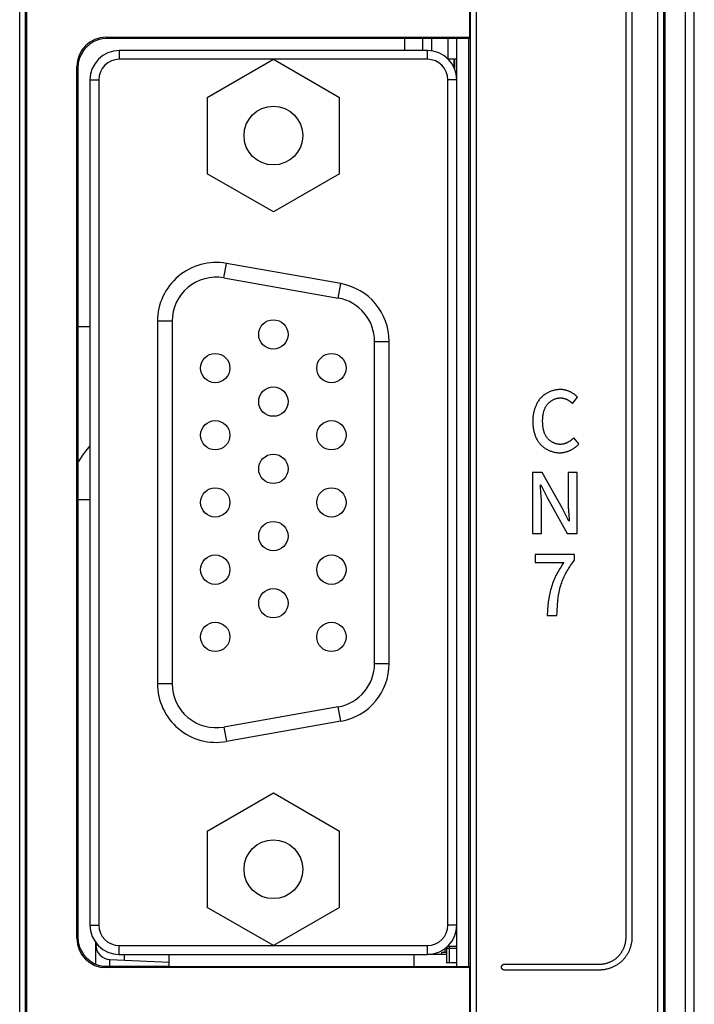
# Model space of a CAD drawing. Header units: millimetres. Extents: x 674 to 3111, y -226 to 595.
# Tile 23 of 47: x 2349 to 2372, y 222 to 256. Entities that reach past the tile are written whole.
import ezdxf

# ---------------------------------------------------------------- set-up
doc = ezdxf.new("R2010")
doc.units = ezdxf.units.MM
doc.header["$LTSCALE"] = 30.734
doc.layers.get('0').update_dxf_attribs({"linetype": 'CONTINUOUS'})

msp = doc.modelspace()

# ---------------------------------------------------------------- linework, layer by layer
at = {"color": 7, "linetype": 'Continuous'}
for p, q in [((2372.085, 192.654), (2372.085, 362.654)), ((2372.385, 192.954), (2372.385, 362.354)), ((2371.143, 193.439), (2371.143, 329.163)), ((2371.343, 193.443), (2371.343, 329.163)), ((2371.385, 329.206), (2371.385, 193.395)), ((2349.388, 218.667), (2349.388, 324.304)), ((2349.588, 218.667), (2349.588, 324.304)), ((2349.634, 218.646), (2349.634, 324.304)), ((2364.759, 218.667), (2364.759, 324.315)), ((2364.959, 218.667), (2364.959, 324.301)), ((2370.058, 224.622), (2370.058, 310.254)), ((2370.258, 310.254), (2370.258, 224.622)), ((2364.738, 255.304), (2364.738, 257.298)), ((2352.335, 255.304), (2364.738, 255.304)), ((2352.335, 255.304), (2352.373, 255.266)), ((2364.699, 255.266), (2352.373, 255.266)), ((2362.515, 254.854), (2362.515, 255.266)), ((2363.125, 255.266), (2363.125, 254.854)), ((2363.425, 255.266), (2363.425, 254.854)), ((2363.985, 255.266), (2363.985, 254.567)), ((2364.285, 223.641), (2364.285, 255.266)), ((2364.738, 255.304), (2364.699, 255.266)), ((2364.699, 223.641), (2364.699, 255.266)), ((2363.285, 254.854), (2352.785, 254.854)), ((2352.785, 254.854), (2352.785, 254.554)), ((2363.285, 254.554), (2363.285, 254.854)), ((2363.285, 254.554), (2352.785, 254.554)), ((2355.784, 253.254), (2358.035, 254.554)), ((2358.035, 254.554), (2360.287, 253.254)), ((2363.982, 254.57), (2364.185, 254.57)), ((2364.185, 254.57), (2364.185, 254.281)), ((2364.205, 254.57), (2364.285, 254.57)), ((2364.205, 254.57), (2364.205, 254.251)), ((2351.335, 254.304), (2351.373, 254.267)), ((2351.335, 224.603), (2351.335, 254.304)), ((2351.373, 254.267), (2351.373, 224.641)), ((2351.785, 253.854), (2352.085, 253.854)), ((2351.785, 253.854), (2351.785, 225.054)), ((2352.085, 253.854), (2352.085, 225.054)), ((2364.285, 253.854), (2363.985, 253.854)), ((2363.985, 225.054), (2363.985, 253.854)), ((2355.784, 253.254), (2355.784, 250.654)), ((2360.287, 250.654), (2360.287, 253.254)), ((2358.035, 249.354), (2355.784, 250.654)), ((2360.287, 250.654), (2358.035, 249.354)), ((2356.346, 247.106), (2356.433, 247.598)), ((2360.333, 246.911), (2356.433, 247.598)), ((2356.346, 247.106), (2360.246, 246.418)), ((2360.246, 246.418), (2360.333, 246.911)), ((2354.585, 245.629), (2354.085, 245.629)), ((2354.085, 245.629), (2354.085, 233.279)), ((2354.585, 245.629), (2354.585, 233.279)), ((2351.373, 245.451), (2351.785, 245.451)), ((2361.485, 244.941), (2361.985, 244.941)), ((2361.485, 233.966), (2361.485, 244.941)), ((2361.985, 233.966), (2361.985, 244.941)), ((2368.228, 242.83), (2368.406, 243.039)), ((2368.448, 241.447), (2368.273, 241.653)), ((2367.204, 240.473), (2366.868, 240.473)), ((2366.868, 240.473), (2366.868, 238.395)), ((2367.892, 239.253), (2367.204, 240.473)), ((2368.392, 240.473), (2368.081, 240.473)), ((2368.081, 240.473), (2368.081, 239.505)), ((2368.392, 238.395), (2368.392, 240.473)), ((2367.139, 240.015), (2367.136, 240.055)), ((2367.159, 239.775), (2367.139, 240.015)), ((2367.15, 240.055), (2367.367, 239.62)), ((2367.367, 239.62), (2368.056, 238.395)), ((2351.785, 239.543), (2351.373, 239.543)), ((2367.178, 238.395), (2367.178, 239.375)), ((2368.109, 238.813), (2367.892, 239.253)), ((2368.103, 239.057), (2368.12, 238.854)), ((2368.12, 238.854), (2368.124, 238.813)), ((2366.868, 238.395), (2367.178, 238.395)), ((2368.056, 238.395), (2368.392, 238.395)), ((2368.301, 237.683), (2366.964, 237.683)), ((2366.964, 237.683), (2366.964, 237.409)), ((2368.301, 237.486), (2368.301, 237.683)), ((2366.964, 237.409), (2367.94, 237.409)), ((2367.37, 235.606), (2367.703, 235.606)), ((2361.485, 233.966), (2361.985, 233.966)), ((2354.585, 233.279), (2354.085, 233.279)), ((2360.246, 232.489), (2356.346, 231.802)), ((2360.333, 231.997), (2360.246, 232.489)), ((2360.333, 231.997), (2356.433, 231.309)), ((2356.346, 231.802), (2356.433, 231.309)), ((2355.784, 228.254), (2358.035, 229.554)), ((2358.035, 229.554), (2360.287, 228.254)), ((2355.784, 228.254), (2355.784, 225.654)), ((2360.287, 225.654), (2360.287, 228.254)), ((2358.035, 224.354), (2355.784, 225.654)), ((2360.287, 225.654), (2358.035, 224.354)), ((2351.785, 225.054), (2352.085, 225.054)), ((2364.285, 225.054), (2363.985, 225.054)), ((2351.335, 224.603), (2351.373, 224.641)), ((2351.985, 223.722), (2351.985, 224.46)), ((2351.985, 224.382), (2352.05, 224.381)), ((2352.785, 224.354), (2363.285, 224.354)), ((2352.785, 224.054), (2352.785, 224.354)), ((2363.285, 224.054), (2363.285, 224.354)), ((2363.935, 224.121), (2363.765, 224.121)), ((2363.765, 224.121), (2363.765, 224.057)), ((2363.885, 224.259), (2363.885, 224.121)), ((2363.935, 224.3), (2363.935, 223.766)), ((2363.935, 224.266), (2364.285, 224.266)), ((2363.978, 224.335), (2364.285, 224.335)), ((2364.035, 223.766), (2364.035, 224.335)), ((2352.464, 223.883), (2354.485, 223.795)), ((2352.464, 223.659), (2352.464, 223.883)), ((2352.785, 224.054), (2363.285, 224.054)), ((2352.948, 223.879), (2352.951, 223.862)), ((2354.485, 223.659), (2354.485, 224.054)), ((2362.835, 223.641), (2362.835, 224.057)), ((2363.316, 224.057), (2363.935, 224.057)), ((2352.194, 223.659), (2354.485, 223.659)), ((2352.335, 223.604), (2352.373, 223.641)), ((2364.738, 223.604), (2352.335, 223.604)), ((2352.373, 223.641), (2364.699, 223.641)), ((2364.285, 223.766), (2363.935, 223.766)), ((2364.699, 223.641), (2364.738, 223.604)), ((2364.738, 220.651), (2364.738, 223.604)), ((2365.908, 223.722), (2369.158, 223.722)), ((2369.158, 223.522), (2365.908, 223.522))]:
    msp.add_line(p, q, dxfattribs=at)
for points in [[(2352.373, 255.266), (2352.217, 255.254), (2352.065, 255.218), (2351.919, 255.158), (2351.784, 255.075), (2351.665, 254.973), (2351.563, 254.853), (2351.48, 254.717), (2351.42, 254.571), (2351.385, 254.42), (2351.373, 254.267)], [(2367.816, 243.302), (2367.787, 243.301), (2367.758, 243.3), (2367.729, 243.297), (2367.699, 243.293), (2367.67, 243.289), (2367.641, 243.283), (2367.612, 243.277), (2367.583, 243.27), (2367.554, 243.261), (2367.526, 243.252), (2367.498, 243.242), (2367.47, 243.231), (2367.442, 243.219), (2367.415, 243.206), (2367.388, 243.193), (2367.361, 243.178), (2367.336, 243.163), (2367.31, 243.147), (2367.285, 243.13), (2367.261, 243.113), (2367.238, 243.094), (2367.215, 243.075), (2367.193, 243.056), (2367.171, 243.035), (2367.151, 243.014), (2367.131, 242.992), (2367.112, 242.969), (2367.094, 242.946), (2367.077, 242.922), (2367.06, 242.898), (2367.045, 242.873), (2367.03, 242.847), (2367.016, 242.821), (2367.002, 242.795), (2366.99, 242.768), (2366.978, 242.74), (2366.967, 242.713), (2366.956, 242.685), (2366.946, 242.657), (2366.937, 242.628), (2366.929, 242.599), (2366.921, 242.57), (2366.914, 242.541), (2366.908, 242.512), (2366.902, 242.483), (2366.897, 242.453), (2366.893, 242.424), (2366.889, 242.394), (2366.886, 242.364), (2366.884, 242.335), (2366.882, 242.305), (2366.88, 242.276), (2366.879, 242.247), (2366.879, 242.218)], [(2368.406, 243.039), (2368.393, 243.053), (2368.38, 243.066), (2368.367, 243.079), (2368.353, 243.091), (2368.339, 243.104), (2368.324, 243.116), (2368.309, 243.127), (2368.294, 243.139), (2368.279, 243.15), (2368.263, 243.16), (2368.247, 243.171), (2368.231, 243.181), (2368.214, 243.191), (2368.197, 243.2), (2368.18, 243.209), (2368.163, 243.218), (2368.146, 243.226), (2368.128, 243.234), (2368.111, 243.241), (2368.093, 243.248), (2368.075, 243.255), (2368.057, 243.261), (2368.038, 243.267), (2368.02, 243.272), (2368.002, 243.277), (2367.983, 243.282), (2367.965, 243.286), (2367.946, 243.289), (2367.927, 243.293), (2367.909, 243.295), (2367.89, 243.298), (2367.872, 243.299), (2367.853, 243.301), (2367.834, 243.301), (2367.816, 243.302)], [(2367.215, 242.229), (2367.215, 242.249), (2367.215, 242.269), (2367.216, 242.29), (2367.217, 242.31), (2367.218, 242.331), (2367.22, 242.351), (2367.222, 242.371), (2367.224, 242.392), (2367.226, 242.412), (2367.229, 242.433), (2367.233, 242.453), (2367.236, 242.474), (2367.24, 242.494), (2367.245, 242.514), (2367.25, 242.534), (2367.255, 242.554), (2367.261, 242.574), (2367.267, 242.593), (2367.274, 242.612), (2367.281, 242.631), (2367.289, 242.65), (2367.297, 242.669), (2367.306, 242.687), (2367.316, 242.705), (2367.325, 242.723), (2367.336, 242.74), (2367.347, 242.757), (2367.359, 242.774), (2367.371, 242.79), (2367.384, 242.806), (2367.396, 242.82), (2367.41, 242.834), (2367.423, 242.848), (2367.437, 242.861), (2367.452, 242.874), (2367.467, 242.886), (2367.482, 242.898), (2367.498, 242.909), (2367.514, 242.92), (2367.531, 242.931), (2367.548, 242.94), (2367.565, 242.95), (2367.582, 242.959), (2367.6, 242.967), (2367.618, 242.974), (2367.636, 242.981), (2367.654, 242.988), (2367.672, 242.994), (2367.691, 242.999), (2367.709, 243.004), (2367.728, 243.007), (2367.747, 243.011), (2367.765, 243.013), (2367.784, 243.015), (2367.803, 243.016), (2367.822, 243.016)], [(2367.822, 243.016), (2367.834, 243.016), (2367.846, 243.016), (2367.858, 243.015), (2367.87, 243.014), (2367.882, 243.012), (2367.894, 243.01), (2367.906, 243.008), (2367.918, 243.006), (2367.93, 243.003), (2367.942, 243), (2367.954, 242.997), (2367.966, 242.993), (2367.978, 242.989), (2367.99, 242.985), (2368.001, 242.981), (2368.013, 242.976), (2368.025, 242.971), (2368.036, 242.966), (2368.047, 242.961), (2368.059, 242.955), (2368.07, 242.949), (2368.081, 242.943), (2368.092, 242.937), (2368.102, 242.93), (2368.113, 242.924), (2368.124, 242.917), (2368.134, 242.91), (2368.144, 242.902), (2368.154, 242.895), (2368.164, 242.887), (2368.174, 242.88), (2368.183, 242.872), (2368.193, 242.864), (2368.202, 242.856), (2368.211, 242.847), (2368.22, 242.839), (2368.228, 242.83)], [(2366.879, 242.218), (2366.879, 242.189), (2366.88, 242.16), (2366.881, 242.131), (2366.883, 242.102), (2366.886, 242.072), (2366.889, 242.043), (2366.892, 242.013), (2366.897, 241.984), (2366.901, 241.955), (2366.907, 241.926), (2366.913, 241.896), (2366.92, 241.868), (2366.927, 241.839), (2366.935, 241.81), (2366.944, 241.782), (2366.953, 241.754), (2366.964, 241.726), (2366.974, 241.699), (2366.986, 241.671), (2366.998, 241.645), (2367.011, 241.619), (2367.025, 241.593), (2367.04, 241.568), (2367.055, 241.543), (2367.072, 241.519), (2367.089, 241.495), (2367.106, 241.472), (2367.125, 241.45), (2367.145, 241.428), (2367.165, 241.407), (2367.186, 241.387), (2367.208, 241.368), (2367.23, 241.349), (2367.254, 241.331), (2367.278, 241.314), (2367.302, 241.297), (2367.327, 241.282), (2367.353, 241.267), (2367.379, 241.253), (2367.405, 241.24), (2367.432, 241.228), (2367.46, 241.216), (2367.487, 241.206), (2367.515, 241.196), (2367.544, 241.187), (2367.572, 241.179), (2367.6, 241.172), (2367.629, 241.166), (2367.658, 241.16), (2367.687, 241.156), (2367.716, 241.153), (2367.744, 241.15), (2367.773, 241.149), (2367.802, 241.148)], [(2367.813, 241.433), (2367.794, 241.434), (2367.776, 241.435), (2367.757, 241.437), (2367.738, 241.439), (2367.719, 241.442), (2367.701, 241.446), (2367.682, 241.451), (2367.664, 241.456), (2367.645, 241.462), (2367.627, 241.469), (2367.609, 241.476), (2367.591, 241.484), (2367.573, 241.492), (2367.556, 241.501), (2367.539, 241.51), (2367.522, 241.52), (2367.506, 241.531), (2367.49, 241.542), (2367.474, 241.553), (2367.459, 241.565), (2367.444, 241.578), (2367.429, 241.59), (2367.415, 241.604), (2367.402, 241.617), (2367.389, 241.631), (2367.376, 241.646), (2367.364, 241.662), (2367.352, 241.678), (2367.34, 241.695), (2367.329, 241.713), (2367.319, 241.73), (2367.309, 241.748), (2367.3, 241.766), (2367.292, 241.785), (2367.284, 241.804), (2367.276, 241.823), (2367.269, 241.842), (2367.263, 241.862), (2367.257, 241.881), (2367.252, 241.901), (2367.247, 241.921), (2367.242, 241.941), (2367.238, 241.962), (2367.234, 241.982), (2367.231, 242.003), (2367.228, 242.023), (2367.225, 242.044), (2367.223, 242.065), (2367.221, 242.085), (2367.219, 242.106), (2367.218, 242.127), (2367.217, 242.147), (2367.216, 242.168), (2367.215, 242.188), (2367.215, 242.209), (2367.215, 242.229)], [(2368.273, 241.653), (2368.264, 241.644), (2368.255, 241.634), (2368.245, 241.624), (2368.235, 241.615), (2368.225, 241.606), (2368.215, 241.597), (2368.204, 241.588), (2368.193, 241.579), (2368.182, 241.57), (2368.171, 241.562), (2368.16, 241.554), (2368.148, 241.546), (2368.137, 241.538), (2368.125, 241.53), (2368.113, 241.523), (2368.101, 241.516), (2368.089, 241.509), (2368.076, 241.503), (2368.064, 241.496), (2368.051, 241.49), (2368.039, 241.484), (2368.026, 241.479), (2368.013, 241.474), (2368, 241.469), (2367.987, 241.464), (2367.974, 241.46), (2367.961, 241.456), (2367.947, 241.452), (2367.934, 241.448), (2367.921, 241.445), (2367.907, 241.443), (2367.894, 241.44), (2367.88, 241.438), (2367.867, 241.436), (2367.853, 241.435), (2367.84, 241.434), (2367.827, 241.433), (2367.813, 241.433)], [(2351.373, 240.805), (2351.434, 240.909), (2351.538, 241.064), (2351.643, 241.204), (2351.748, 241.329), (2351.785, 241.37)], [(2367.802, 241.148), (2367.822, 241.148), (2367.842, 241.149), (2367.861, 241.151), (2367.881, 241.153), (2367.901, 241.155), (2367.921, 241.158), (2367.941, 241.161), (2367.961, 241.165), (2367.981, 241.17), (2368.001, 241.175), (2368.021, 241.18), (2368.04, 241.186), (2368.06, 241.192), (2368.079, 241.199), (2368.099, 241.206), (2368.118, 241.214), (2368.137, 241.222), (2368.156, 241.231), (2368.174, 241.239), (2368.193, 241.249), (2368.211, 241.259), (2368.229, 241.269), (2368.247, 241.279), (2368.264, 241.29), (2368.281, 241.301), (2368.298, 241.313), (2368.315, 241.325), (2368.331, 241.337), (2368.347, 241.35), (2368.363, 241.363), (2368.378, 241.376), (2368.393, 241.39), (2368.407, 241.404), (2368.421, 241.418), (2368.435, 241.433), (2368.448, 241.447)], [(2367.178, 239.375), (2367.178, 239.415), (2367.177, 239.455), (2367.176, 239.495), (2367.175, 239.535), (2367.173, 239.575), (2367.17, 239.615), (2367.168, 239.655), (2367.165, 239.695), (2367.159, 239.775)], [(2368.081, 239.505), (2368.082, 239.464), (2368.082, 239.423), (2368.083, 239.382), (2368.085, 239.342), (2368.087, 239.301), (2368.089, 239.26), (2368.091, 239.22), (2368.094, 239.179), (2368.097, 239.138), (2368.103, 239.057)], [(2367.94, 237.409), (2367.907, 237.362), (2367.874, 237.314), (2367.842, 237.265), (2367.811, 237.216), (2367.781, 237.166), (2367.752, 237.115), (2367.724, 237.064), (2367.696, 237.013), (2367.67, 236.961), (2367.645, 236.908), (2367.621, 236.855), (2367.598, 236.801), (2367.576, 236.747), (2367.556, 236.693), (2367.537, 236.638), (2367.519, 236.583), (2367.502, 236.527), (2367.486, 236.471), (2367.472, 236.415), (2367.459, 236.358), (2367.447, 236.301), (2367.436, 236.244), (2367.426, 236.186), (2367.418, 236.129), (2367.409, 236.071), (2367.402, 236.013), (2367.396, 235.955), (2367.39, 235.897), (2367.385, 235.839), (2367.38, 235.78), (2367.377, 235.722), (2367.373, 235.664), (2367.37, 235.606)], [(2367.703, 235.606), (2367.708, 235.72), (2367.711, 235.777), (2367.714, 235.834), (2367.717, 235.891), (2367.721, 235.948), (2367.725, 236.005), (2367.73, 236.062), (2367.736, 236.119), (2367.742, 236.176), (2367.75, 236.233), (2367.758, 236.289), (2367.767, 236.345), (2367.778, 236.401), (2367.789, 236.457), (2367.802, 236.512), (2367.816, 236.567), (2367.832, 236.622), (2367.848, 236.674), (2367.866, 236.726), (2367.885, 236.777), (2367.906, 236.828), (2367.927, 236.879), (2367.95, 236.929), (2367.974, 236.978), (2367.999, 237.027), (2368.025, 237.076), (2368.052, 237.124), (2368.081, 237.171), (2368.11, 237.218), (2368.14, 237.264), (2368.17, 237.31), (2368.202, 237.355), (2368.234, 237.399), (2368.268, 237.443), (2368.301, 237.486)], [(2351.373, 224.641), (2351.385, 224.486), (2351.421, 224.333), (2351.482, 224.187), (2351.564, 224.052), (2351.666, 223.933), (2351.786, 223.831), (2351.922, 223.749), (2352.068, 223.689), (2352.219, 223.653), (2352.373, 223.641)], [(2369.793, 223.986), (2369.808, 224.001), (2369.821, 224.016), (2369.835, 224.031), (2369.848, 224.047), (2369.861, 224.063), (2369.873, 224.079), (2369.886, 224.096), (2369.897, 224.113), (2369.909, 224.13), (2369.92, 224.148), (2369.931, 224.166), (2369.941, 224.184), (2369.951, 224.203), (2369.96, 224.222), (2369.969, 224.24), (2369.978, 224.26), (2369.986, 224.279), (2369.994, 224.298), (2370.002, 224.318), (2370.009, 224.338), (2370.015, 224.358), (2370.022, 224.378), (2370.027, 224.398), (2370.032, 224.418), (2370.037, 224.438), (2370.041, 224.459), (2370.045, 224.479), (2370.049, 224.5), (2370.051, 224.52), (2370.054, 224.54), (2370.056, 224.561), (2370.057, 224.581), (2370.058, 224.602), (2370.058, 224.622)], [(2370.258, 224.622), (2370.258, 224.597), (2370.257, 224.572), (2370.255, 224.547), (2370.253, 224.522), (2370.25, 224.497), (2370.246, 224.472), (2370.242, 224.447), (2370.238, 224.422), (2370.233, 224.398), (2370.227, 224.373), (2370.22, 224.348), (2370.213, 224.323), (2370.206, 224.299), (2370.198, 224.275), (2370.189, 224.25), (2370.18, 224.226), (2370.171, 224.203), (2370.161, 224.179), (2370.15, 224.156), (2370.139, 224.132), (2370.127, 224.11), (2370.115, 224.087), (2370.102, 224.065), (2370.089, 224.043), (2370.076, 224.021), (2370.062, 224), (2370.047, 223.979), (2370.033, 223.959), (2370.017, 223.938), (2370.002, 223.919), (2369.986, 223.9), (2369.969, 223.881), (2369.952, 223.863), (2369.935, 223.845)], [(2352.949, 224.054), (2352.948, 224.008), (2352.947, 223.929), (2352.948, 223.879)], [(2369.158, 223.722), (2369.178, 223.722), (2369.198, 223.723), (2369.219, 223.724), (2369.239, 223.726), (2369.26, 223.728), (2369.28, 223.731), (2369.301, 223.734), (2369.321, 223.738), (2369.341, 223.743), (2369.362, 223.747), (2369.382, 223.753), (2369.402, 223.758), (2369.422, 223.764), (2369.442, 223.771), (2369.462, 223.778), (2369.481, 223.785), (2369.501, 223.793), (2369.52, 223.802), (2369.539, 223.81), (2369.558, 223.819), (2369.577, 223.829), (2369.595, 223.839), (2369.614, 223.849), (2369.631, 223.86), (2369.649, 223.871), (2369.667, 223.882), (2369.684, 223.894), (2369.7, 223.906), (2369.717, 223.919), (2369.733, 223.932), (2369.749, 223.945), (2369.764, 223.958), (2369.779, 223.972), (2369.793, 223.986)], [(2369.935, 223.845), (2369.917, 223.828), (2369.899, 223.811), (2369.88, 223.794), (2369.861, 223.778), (2369.841, 223.762), (2369.821, 223.747), (2369.801, 223.732), (2369.78, 223.718), (2369.758, 223.704), (2369.737, 223.69), (2369.715, 223.677), (2369.693, 223.665), (2369.67, 223.653), (2369.647, 223.641), (2369.624, 223.63), (2369.601, 223.619), (2369.577, 223.609), (2369.553, 223.599), (2369.529, 223.59), (2369.505, 223.582), (2369.481, 223.574), (2369.456, 223.566), (2369.432, 223.559), (2369.407, 223.553), (2369.382, 223.547), (2369.357, 223.542), (2369.332, 223.537), (2369.307, 223.533), (2369.282, 223.53), (2369.257, 223.527), (2369.232, 223.525), (2369.208, 223.523), (2369.183, 223.522), (2369.158, 223.522)], [(2365.808, 223.622), (2365.808, 223.624), (2365.808, 223.627), (2365.808, 223.63), (2365.809, 223.632), (2365.809, 223.635), (2365.81, 223.638), (2365.81, 223.64), (2365.811, 223.643), (2365.812, 223.646), (2365.813, 223.648), (2365.814, 223.651), (2365.815, 223.653), (2365.816, 223.656), (2365.818, 223.659), (2365.819, 223.661), (2365.82, 223.664), (2365.822, 223.666), (2365.823, 223.669), (2365.825, 223.671), (2365.827, 223.674), (2365.828, 223.676), (2365.83, 223.678), (2365.832, 223.681), (2365.834, 223.683), (2365.836, 223.685), (2365.838, 223.687), (2365.84, 223.69), (2365.842, 223.692), (2365.845, 223.694), (2365.847, 223.696), (2365.849, 223.698), (2365.851, 223.699), (2365.854, 223.701), (2365.856, 223.703), (2365.859, 223.705), (2365.861, 223.706), (2365.863, 223.708), (2365.866, 223.709), (2365.869, 223.711), (2365.871, 223.712), (2365.874, 223.713), (2365.876, 223.715), (2365.879, 223.716), (2365.881, 223.717), (2365.884, 223.718), (2365.887, 223.719), (2365.889, 223.719), (2365.892, 223.72), (2365.895, 223.721), (2365.897, 223.721), (2365.9, 223.721), (2365.903, 223.722), (2365.905, 223.722), (2365.908, 223.722)], [(2365.908, 223.522), (2365.905, 223.522), (2365.903, 223.522), (2365.9, 223.522), (2365.897, 223.523), (2365.895, 223.523), (2365.892, 223.524), (2365.889, 223.524), (2365.887, 223.525), (2365.884, 223.526), (2365.881, 223.527), (2365.879, 223.528), (2365.876, 223.529), (2365.874, 223.53), (2365.871, 223.531), (2365.869, 223.533), (2365.866, 223.534), (2365.863, 223.536), (2365.861, 223.537), (2365.859, 223.539), (2365.856, 223.541), (2365.854, 223.542), (2365.851, 223.544), (2365.849, 223.546), (2365.847, 223.548), (2365.845, 223.55), (2365.842, 223.552), (2365.84, 223.554), (2365.838, 223.556), (2365.836, 223.559), (2365.834, 223.561), (2365.832, 223.563), (2365.83, 223.565), (2365.828, 223.568), (2365.827, 223.57), (2365.825, 223.573), (2365.823, 223.575), (2365.822, 223.577), (2365.82, 223.58), (2365.819, 223.583), (2365.818, 223.585), (2365.816, 223.588), (2365.815, 223.59), (2365.814, 223.593), (2365.813, 223.595), (2365.812, 223.598), (2365.811, 223.601), (2365.81, 223.603), (2365.81, 223.606), (2365.809, 223.609), (2365.809, 223.611), (2365.808, 223.614), (2365.808, 223.617), (2365.808, 223.619), (2365.808, 223.622)]]:
    msp.add_lwpolyline(points, dxfattribs=at)
for centre, radius in [((2358.035, 251.954), 1), ((2358.035, 245.179), 0.5), ((2356.055, 244.034), 0.5), ((2360.015, 244.034), 0.5), ((2358.035, 242.889), 0.5), ((2356.055, 241.744), 0.5), ((2360.015, 241.744), 0.5), ((2358.035, 240.599), 0.5), ((2356.055, 239.454), 0.5), ((2360.015, 239.454), 0.5), ((2358.035, 238.309), 0.5), ((2356.055, 237.164), 0.5), ((2360.015, 237.164), 0.5), ((2358.035, 236.019), 0.5), ((2356.055, 234.874), 0.5), ((2360.015, 234.874), 0.5), ((2358.035, 226.954), 1)]:
    msp.add_circle(centre, radius, dxfattribs=at)
for centre, radius, start, end in [((2352.785, 253.854), 1, 90, 180), ((2363.285, 253.854), 1, 0, 90), ((2352.785, 253.854), 0.7, 90, 180), ((2363.285, 253.854), 0.7, 0, 90), ((2356.085, 245.629), 2, 80, 180), ((2356.085, 245.629), 1.5, 80, 180), ((2359.985, 244.941), 2, 0, 80), ((2359.985, 244.941), 1.5, 0, 80), ((2359.985, 233.966), 1.5, 280, 0), ((2359.985, 233.966), 2, 280, 0), ((2356.085, 233.279), 2, 180, 280), ((2356.085, 233.279), 1.5, 180, 280), ((2352.785, 225.054), 1, 180, 270), ((2352.785, 225.054), 0.7, 180, 270), ((2363.285, 225.054), 1, 270, 0), ((2363.285, 225.054), 0.7, 270, 0), ((2352.485, 224.382), 0.5, 180, 267.5)]:
    msp.add_arc(centre, radius, start, end, dxfattribs=at)
for centre, major_axis, start_param, end_param in [((2352.336, 254.303), (0.708, -0.708), 2.356507, 3.926679), ((2352.336, 224.604), (0.708, 0.708), -3.926679, -2.356507)]:
    msp.add_ellipse(centre, major_axis=major_axis, ratio=0.999376, start_param=start_param, end_param=end_param, dxfattribs=at)

doc.saveas('drawing.dxf')
